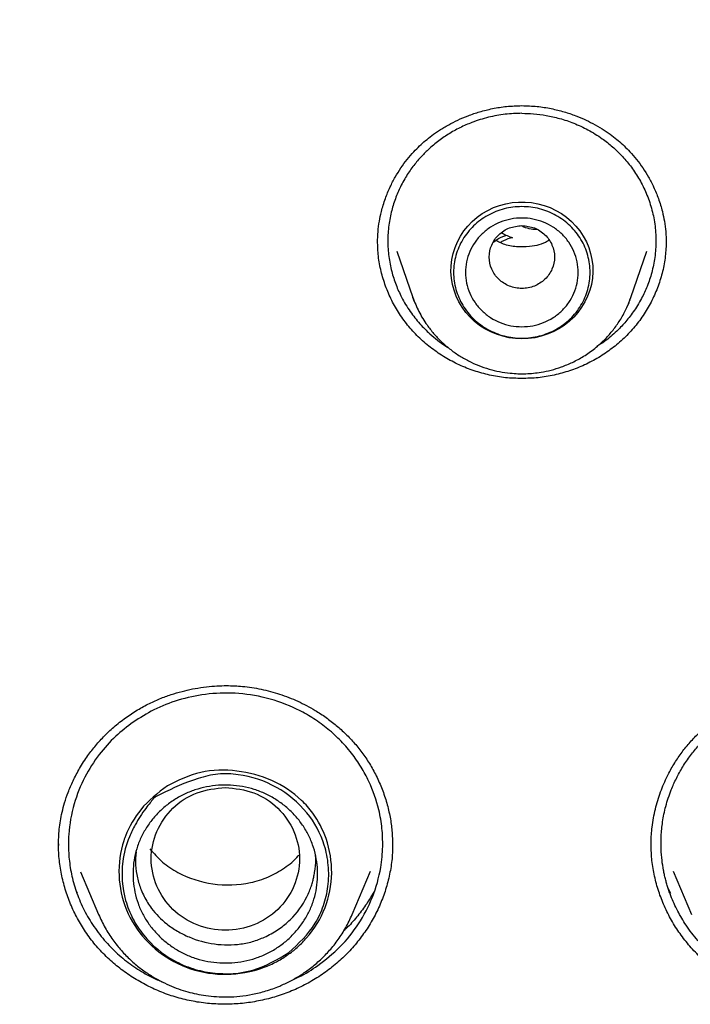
# Model space of a CAD drawing. Header units: millimetres. Extents: x 8 to 955, y 12 to 2039.
# Tile 98 of 115: x 469 to 481, y 1872 to 1888. Entities that reach past the tile are written whole.
import ezdxf

# ---------------------------------------------------------------- set-up
doc = ezdxf.new("R2010")
doc.units = ezdxf.units.MM

msp = doc.modelspace()

# ---------------------------------------------------------------- linework, layer by layer
at = {"color": 7, "linetype": 'Continuous', "lineweight": 30}
for p, q in [((475.752, 1884.556), (476.022, 1883.773)), ((479.696, 1883.773), (479.966, 1884.556)), ((479.691, 1883.762), (479.696, 1883.773)), ((470.054, 1874.541), (470.054, 1874.55)), ((475.677, 1874.551), (475.677, 1874.541)), ((480.04, 1874.536), (480.04, 1874.541)), ((470.421, 1874.095), (470.726, 1873.377)), ((474.999, 1873.377), (475.31, 1874.109)), ((480.408, 1874.109), (480.719, 1873.377)), ((480.369, 1873.733), (480.319, 1873.833)), ((470.728, 1873.372), (470.726, 1873.377))]:
    msp.add_line(p, q, dxfattribs=at)
at = {"color": 7, "linetype": 'Continuous', "lineweight": 30, "flags": 128}
for points in [[(477.859, 1883.077), (477.75, 1883.082), (477.642, 1883.096), (477.536, 1883.12), (477.433, 1883.153), (477.333, 1883.195), (477.237, 1883.245), (477.147, 1883.304), (477.062, 1883.37), (476.985, 1883.443), (476.914, 1883.523), (476.851, 1883.609), (476.797, 1883.7), (476.751, 1883.795), (476.715, 1883.894), (476.688, 1883.995), (476.67, 1884.099), (476.663, 1884.204), (476.665, 1884.309), (476.678, 1884.413), (476.7, 1884.515), (476.732, 1884.616), (476.773, 1884.713), (476.823, 1884.806), (476.882, 1884.895), (476.948, 1884.977), (477.023, 1885.054), (477.104, 1885.124), (477.191, 1885.186), (477.284, 1885.241), (477.382, 1885.287), (477.484, 1885.324), (477.589, 1885.353), (477.696, 1885.372), (477.804, 1885.381), (477.913, 1885.381), (478.022, 1885.372), (478.129, 1885.353), (478.233, 1885.324), (478.335, 1885.287), (478.433, 1885.241), (478.526, 1885.186), (478.613, 1885.124), (478.695, 1885.054), (478.769, 1884.977), (478.836, 1884.895), (478.894, 1884.806), (478.945, 1884.713), (478.986, 1884.616), (479.017, 1884.515), (479.04, 1884.413), (479.052, 1884.309), (479.054, 1884.204), (479.047, 1884.099), (479.03, 1883.995), (479.003, 1883.894), (478.966, 1883.795), (478.921, 1883.7), (478.866, 1883.609), (478.803, 1883.523), (478.733, 1883.443), (478.655, 1883.37), (478.57, 1883.304), (478.48, 1883.245), (478.385, 1883.195), (478.285, 1883.153), (478.181, 1883.12), (478.075, 1883.096), (477.967, 1883.082), (477.859, 1883.077)], [(476.058, 1883.678), (476.048, 1883.703), (476.022, 1883.773)]]:
    msp.add_lwpolyline(points, dxfattribs=at)
at = {"color": 7, "linetype": 'Continuous', "lineweight": 30}
msp.add_arc((477.971, 1884.368), 1.824, 335.3966, 340.9628, dxfattribs=at)
for points, knots in [([(477.859, 1924.791), (477.549, 1924.79), (476.938, 1924.787), (476.036, 1924.764), (475.161, 1924.729), (474.313, 1924.682), (473.493, 1924.624), (472.699, 1924.557), (471.91, 1924.479), (471.125, 1924.39), (470.348, 1924.291), (469.605, 1924.186), (468.894, 1924.076), (468.217, 1923.962), (467.573, 1923.847), (466.962, 1923.73), (466.384, 1923.613), (465.839, 1923.496), (465.329, 1923.382), (464.854, 1923.272), (464.41, 1923.165), (463.984, 1923.058), (463.29, 1922.879), (462.321, 1922.613), (461.078, 1922.24), (459.831, 1921.834), (458.581, 1921.394), (457.33, 1920.92), (456.078, 1920.411), (454.939, 1919.914), (453.912, 1919.441), (452.996, 1918.998), (452.082, 1918.535), (451.169, 1918.051), (450.263, 1917.548), (449.392, 1917.043), (448.567, 1916.545), (447.794, 1916.06), (447.056, 1915.579), (446.352, 1915.105), (445.716, 1914.662), (445.143, 1914.251), (444.621, 1913.868), (444.1, 1913.475), (443.57, 1913.066), (443.03, 1912.638), (442.445, 1912.162), (441.817, 1911.635), (441.145, 1911.053), (440.467, 1910.446), (439.723, 1909.756), (438.92, 1908.982), (438.066, 1908.119), (437.226, 1907.231), (436.401, 1906.317), (435.595, 1905.382), (434.807, 1904.423), (434.036, 1903.438), (433.278, 1902.421), (432.619, 1901.49), (432.052, 1900.654), (431.574, 1899.922), (431.105, 1899.178), (430.653, 1898.433), (430.224, 1897.699), (429.838, 1897.013), (429.492, 1896.377), (429.181, 1895.788), (428.939, 1895.313), (428.757, 1894.949), (428.63, 1894.692), (428.507, 1894.439), (428.39, 1894.193), (428.286, 1893.975), (428.199, 1893.789), (428.128, 1893.636), (428.067, 1893.501), (428.014, 1893.386), (427.97, 1893.289), (427.93, 1893.201), (427.883, 1893.095), (427.822, 1892.958), (427.746, 1892.786), (427.66, 1892.591), (427.561, 1892.36), (427.446, 1892.09), (427.315, 1891.777), (427.174, 1891.435), (427.025, 1891.063), (426.867, 1890.661), (426.681, 1890.175), (426.472, 1889.609), (426.246, 1888.973), (426.027, 1888.329), (425.817, 1887.681), (425.614, 1887.03), (425.42, 1886.375), (425.235, 1885.717), (425.022, 1884.923), (424.791, 1883.991), (424.548, 1882.918), (424.329, 1881.84), (424.134, 1880.762), (423.964, 1879.695), (423.819, 1878.643), (423.699, 1877.607), (423.6, 1876.581), (423.551, 1875.899), (423.527, 1875.56)], [0, 0, 0, 0, 0.011326, 0.022328, 0.033005, 0.043359, 0.053389, 0.063094, 0.072476, 0.082421, 0.091975, 0.101136, 0.109906, 0.118283, 0.126268, 0.133861, 0.141062, 0.147871, 0.154287, 0.160208, 0.16575, 0.171024, 0.176305, 0.192006, 0.207877, 0.223917, 0.240128, 0.256509, 0.273069, 0.289822, 0.302202, 0.314686, 0.327273, 0.339963, 0.352757, 0.365482, 0.377097, 0.38833, 0.39918, 0.409649, 0.419735, 0.427848, 0.435727, 0.443746, 0.452017, 0.460538, 0.46931, 0.479971, 0.49098, 0.502318, 0.513779, 0.528734, 0.543804, 0.558988, 0.574289, 0.589712, 0.60507, 0.62066, 0.636481, 0.652534, 0.663364, 0.674298, 0.685335, 0.696364, 0.707012, 0.717246, 0.725911, 0.734256, 0.742281, 0.745953, 0.749554, 0.753084, 0.756543, 0.759789, 0.762173, 0.764291, 0.766143, 0.767729, 0.76905, 0.770153, 0.771389, 0.773421, 0.775809, 0.778477, 0.781421, 0.785286, 0.789542, 0.794189, 0.799228, 0.804659, 0.810481, 0.818855, 0.827398, 0.835955, 0.844526, 0.85311, 0.861707, 0.870318, 0.878942, 0.892768, 0.906628, 0.920523, 0.934377, 0.94805, 0.961301, 0.974375, 0.987275, 1, 1, 1, 1]), ([(532.19, 1875.56), (532.187, 1875.614), (532.179, 1875.733), (532.165, 1875.929), (532.148, 1876.159), (532.126, 1876.424), (532.101, 1876.723), (532.071, 1877.049), (532.036, 1877.401), (531.996, 1877.777), (531.951, 1878.178), (531.9, 1878.595), (531.846, 1879.017), (531.761, 1879.629), (531.638, 1880.432), (531.456, 1881.484), (531.238, 1882.596), (530.98, 1883.766), (530.718, 1884.835), (530.459, 1885.805), (530.212, 1886.67), (529.953, 1887.517), (529.687, 1888.341), (529.413, 1889.14), (529.17, 1889.815), (528.961, 1890.373), (528.789, 1890.818), (528.616, 1891.255), (528.442, 1891.683), (528.291, 1892.044), (528.168, 1892.333), (528.078, 1892.543), (527.999, 1892.724), (527.932, 1892.876), (527.877, 1893), (527.835, 1893.095), (527.8, 1893.172), (527.766, 1893.248), (527.724, 1893.341), (527.672, 1893.454), (527.613, 1893.583), (527.548, 1893.725), (527.467, 1893.899), (527.368, 1894.108), (527.251, 1894.355), (527.121, 1894.624), (526.978, 1894.914), (526.822, 1895.226), (526.653, 1895.559), (526.471, 1895.91), (526.162, 1896.497), (525.722, 1897.301), (525.143, 1898.304), (524.552, 1899.278), (523.95, 1900.224), (523.339, 1901.141), (522.718, 1902.031), (522.084, 1902.902), (521.431, 1903.762), (520.752, 1904.618), (520.051, 1905.466), (519.328, 1906.303), (518.583, 1907.131), (517.812, 1907.952), (517.116, 1908.662), (516.512, 1909.257), (516.019, 1909.73), (515.545, 1910.174), (515.091, 1910.588), (514.688, 1910.949), (514.332, 1911.261), (514.022, 1911.529), (513.727, 1911.78), (513.446, 1912.015), (513.146, 1912.264), (512.81, 1912.538), (512.424, 1912.847), (512.007, 1913.175), (511.559, 1913.52), (511.078, 1913.881), (510.565, 1914.259), (510.042, 1914.633), (509.513, 1915.002), (508.986, 1915.361), (508.449, 1915.718), (507.909, 1916.067), (507.37, 1916.407), (506.833, 1916.737), (506.296, 1917.058), (505.662, 1917.428), (504.928, 1917.842), (504.096, 1918.293), (503.27, 1918.722), (502.407, 1919.152), (501.511, 1919.579), (500.582, 1920), (499.666, 1920.397), (498.763, 1920.768), (497.846, 1921.127), (496.916, 1921.472), (496.159, 1921.737), (495.599, 1921.925), (495.222, 1922.049), (494.822, 1922.178), (494.402, 1922.309), (493.962, 1922.442), (493.505, 1922.577), (493.019, 1922.715), (492.504, 1922.857), (491.961, 1923), (491.388, 1923.145), (490.765, 1923.296), (490.088, 1923.451), (489.357, 1923.609), (488.589, 1923.763), (487.785, 1923.913), (486.995, 1924.048), (486.221, 1924.169), (485.468, 1924.277), (484.691, 1924.378), (483.887, 1924.47), (483.059, 1924.553), (482.223, 1924.624), (481.38, 1924.684), (480.53, 1924.73), (479.659, 1924.765), (478.766, 1924.787), (478.163, 1924.79), (477.859, 1924.791)], [0, 0, 0, 0, 0.001975, 0.004387, 0.007242, 0.010542, 0.014288, 0.018481, 0.022836, 0.027587, 0.032737, 0.038106, 0.043476, 0.048848, 0.061511, 0.074179, 0.089265, 0.104356, 0.119453, 0.130894, 0.142288, 0.153439, 0.164328, 0.174954, 0.185318, 0.191411, 0.19741, 0.203314, 0.209124, 0.214816, 0.218075, 0.220945, 0.223423, 0.225511, 0.227209, 0.228515, 0.22944, 0.230382, 0.231677, 0.23328, 0.235064, 0.237021, 0.239151, 0.242276, 0.245711, 0.249458, 0.253516, 0.257885, 0.262565, 0.267555, 0.272761, 0.287502, 0.302, 0.316254, 0.330265, 0.344033, 0.357558, 0.370898, 0.384354, 0.39797, 0.411745, 0.425429, 0.439267, 0.453258, 0.467401, 0.476316, 0.484797, 0.492843, 0.500454, 0.50763, 0.512963, 0.518028, 0.522824, 0.527352, 0.531633, 0.537307, 0.543419, 0.549969, 0.556957, 0.564383, 0.572246, 0.580547, 0.58817, 0.596116, 0.604106, 0.612021, 0.619861, 0.627626, 0.635315, 0.642929, 0.654742, 0.666368, 0.677809, 0.689064, 0.701851, 0.714365, 0.726604, 0.738568, 0.750257, 0.762798, 0.775005, 0.77971, 0.784462, 0.789591, 0.795125, 0.800608, 0.806437, 0.812614, 0.819137, 0.826006, 0.833222, 0.840785, 0.849505, 0.858644, 0.868202, 0.87818, 0.888578, 0.897562, 0.906839, 0.916406, 0.926265, 0.936414, 0.946855, 0.956966, 0.967336, 0.977965, 0.988853, 1, 1, 1, 1]), ([(426.674, 1875.856), (426.711, 1876.055), (426.789, 1876.469), (426.918, 1877.096), (427.058, 1877.738), (427.208, 1878.378), (427.366, 1879.016), (427.532, 1879.652), (427.707, 1880.286), (427.891, 1880.917), (428.083, 1881.546), (428.284, 1882.173), (428.494, 1882.797), (428.712, 1883.418), (428.938, 1884.037), (429.172, 1884.652), (429.415, 1885.265), (429.667, 1885.874), (429.926, 1886.481), (430.194, 1887.084), (430.47, 1887.683), (430.754, 1888.279), (431.046, 1888.872), (431.346, 1889.46), (431.654, 1890.045), (431.971, 1890.626), (432.294, 1891.203), (432.626, 1891.775), (432.966, 1892.344), (433.313, 1892.908), (433.668, 1893.468), (434.03, 1894.023), (434.4, 1894.573), (434.777, 1895.119), (435.162, 1895.66), (435.554, 1896.196), (435.953, 1896.727), (436.36, 1897.253), (436.774, 1897.774), (437.194, 1898.29), (437.622, 1898.8), (438.056, 1899.305), (438.498, 1899.804), (438.946, 1900.298), (439.401, 1900.786), (439.862, 1901.268), (440.33, 1901.744), (440.804, 1902.215), (441.285, 1902.679), (441.772, 1903.137), (442.265, 1903.589), (442.764, 1904.035), (443.269, 1904.475), (443.78, 1904.908), (444.297, 1905.334), (444.82, 1905.755), (445.348, 1906.168), (445.882, 1906.575), (446.422, 1906.975), (446.967, 1907.368), (447.517, 1907.754), (448.072, 1908.133), (448.633, 1908.505), (449.198, 1908.87), (449.768, 1909.228), (450.344, 1909.579), (450.923, 1909.922), (451.508, 1910.259), (452.097, 1910.587), (452.69, 1910.908), (453.288, 1911.222), (453.89, 1911.528), (454.496, 1911.827), (455.106, 1912.118), (455.72, 1912.401), (456.338, 1912.676), (456.96, 1912.944), (457.585, 1913.203), (458.213, 1913.455), (458.845, 1913.699), (459.48, 1913.935), (460.118, 1914.162), (460.76, 1914.382), (461.404, 1914.594), (462.051, 1914.797), (462.701, 1914.993), (463.353, 1915.18), (464.008, 1915.358), (464.665, 1915.529), (465.325, 1915.691), (465.987, 1915.845), (466.65, 1915.991), (467.316, 1916.128), (467.983, 1916.257), (468.652, 1916.377), (469.323, 1916.489), (469.995, 1916.592), (470.669, 1916.687), (471.344, 1916.774), (472.019, 1916.852), (472.696, 1916.921), (473.374, 1916.982), (474.052, 1917.034), (474.732, 1917.078), (475.411, 1917.113), (476.091, 1917.14), (476.772, 1917.158), (477.452, 1917.167), (478.133, 1917.168), (478.814, 1917.16), (479.494, 1917.144), (480.174, 1917.119), (480.854, 1917.085), (481.533, 1917.043), (482.212, 1916.993), (482.89, 1916.934), (483.567, 1916.866), (484.243, 1916.79), (484.918, 1916.705), (485.592, 1916.611), (486.264, 1916.51), (486.935, 1916.399), (487.605, 1916.281), (488.272, 1916.154), (488.938, 1916.018), (489.602, 1915.874), (490.264, 1915.722), (490.924, 1915.561), (491.582, 1915.392), (492.237, 1915.215), (492.89, 1915.029), (493.541, 1914.836), (494.188, 1914.634), (494.833, 1914.424), (495.475, 1914.206), (496.114, 1913.979), (496.75, 1913.745), (497.382, 1913.503), (498.011, 1913.253), (498.637, 1912.994), (499.259, 1912.728), (499.878, 1912.455), (500.492, 1912.173), (501.103, 1911.884), (501.71, 1911.587), (502.313, 1911.282), (502.911, 1910.97), (503.506, 1910.65), (504.096, 1910.323), (504.681, 1909.988), (505.262, 1909.646), (505.838, 1909.297), (506.409, 1908.94), (506.976, 1908.577), (507.537, 1908.206), (508.093, 1907.828), (508.644, 1907.443), (509.19, 1907.051), (509.731, 1906.653), (510.266, 1906.247), (510.795, 1905.835), (511.319, 1905.416), (511.837, 1904.991), (512.35, 1904.559), (512.856, 1904.121), (513.356, 1903.676), (513.851, 1903.226), (514.339, 1902.768), (514.82, 1902.305), (515.296, 1901.836), (515.765, 1901.361), (516.228, 1900.88), (516.684, 1900.393), (517.133, 1899.9), (517.576, 1899.402), (518.012, 1898.898), (518.441, 1898.389), (518.863, 1897.875), (519.278, 1897.355), (519.685, 1896.83), (520.086, 1896.3), (520.48, 1895.765), (520.866, 1895.224), (521.245, 1894.68), (521.616, 1894.13), (521.98, 1893.576), (522.336, 1893.017), (522.685, 1892.454), (523.026, 1891.886), (523.359, 1891.314), (523.684, 1890.738), (524.002, 1890.158), (524.312, 1889.574), (524.613, 1888.986), (524.907, 1888.395), (525.193, 1887.799), (525.47, 1887.201), (525.74, 1886.598), (526.001, 1885.993), (526.254, 1885.384), (526.498, 1884.772), (526.735, 1884.157), (526.962, 1883.539), (527.182, 1882.918), (527.393, 1882.294), (527.595, 1881.668), (527.789, 1881.04), (527.975, 1880.409), (528.152, 1879.775), (528.32, 1879.14), (528.48, 1878.502), (528.63, 1877.863), (528.773, 1877.221), (528.906, 1876.578), (529.008, 1876.056), (529.063, 1875.748), (529.079, 1875.655)], [0, 0, 0, 0, 0.0043355, 0.0090234, 0.0137112, 0.0183991, 0.0230869, 0.0277747, 0.0324625, 0.0371503, 0.0418381, 0.0465259, 0.0512136, 0.0559014, 0.0605891, 0.0652768, 0.0699645, 0.0746522, 0.0793399, 0.0840276, 0.0887152, 0.0934028, 0.0980904, 0.102778, 0.1074656, 0.1121531, 0.1168407, 0.1215282, 0.1262157, 0.1309032, 0.1355906, 0.1402781, 0.1449655, 0.1496529, 0.1543403, 0.1590276, 0.163715, 0.1684023, 0.1730896, 0.1777769, 0.1824641, 0.1871514, 0.1918386, 0.1965258, 0.201213, 0.2059001, 0.2105873, 0.2152744, 0.2199615, 0.2246486, 0.2293356, 0.2340227, 0.2387097, 0.2433967, 0.2480837, 0.2527707, 0.2574576, 0.2621446, 0.2668315, 0.2715184, 0.2762053, 0.2808921, 0.285579, 0.2902658, 0.2949526, 0.2996394, 0.3043262, 0.309013, 0.3136997, 0.3183865, 0.3230732, 0.3277599, 0.3324466, 0.3371333, 0.34182, 0.3465066, 0.3511933, 0.3558799, 0.3605665, 0.3652531, 0.3699397, 0.3746263, 0.3793129, 0.3839995, 0.388686, 0.3933726, 0.3980591, 0.4027456, 0.4074321, 0.4121187, 0.4168052, 0.4214917, 0.4261782, 0.4308646, 0.4355511, 0.4402376, 0.4449241, 0.4496105, 0.454297, 0.4589834, 0.4636699, 0.4683563, 0.4730428, 0.4777292, 0.4824157, 0.4871021, 0.4917885, 0.496475, 0.5011614, 0.5058478, 0.5105343, 0.5152207, 0.5199071, 0.5245935, 0.52928, 0.5339664, 0.5386529, 0.5433393, 0.5480257, 0.5527122, 0.5573986, 0.5620851, 0.5667716, 0.571458, 0.5761445, 0.580831, 0.5855174, 0.5902039, 0.5948904, 0.5995769, 0.6042634, 0.6089499, 0.6136365, 0.618323, 0.6230095, 0.6276961, 0.6323826, 0.6370692, 0.6417558, 0.6464424, 0.651129, 0.6558156, 0.6605022, 0.6651888, 0.6698755, 0.6745622, 0.6792488, 0.6839355, 0.6886222, 0.6933089, 0.6979957, 0.7026824, 0.7073692, 0.7120559, 0.7167427, 0.7214295, 0.7261163, 0.7308032, 0.73549, 0.7401769, 0.7448638, 0.7495507, 0.7542376, 0.7589246, 0.7636115, 0.7682985, 0.7729855, 0.7776725, 0.7823596, 0.7870466, 0.7917337, 0.7964208, 0.8011079, 0.805795, 0.8104822, 0.8151694, 0.8198565, 0.8245438, 0.829231, 0.8339182, 0.8386055, 0.8432928, 0.8479801, 0.8526675, 0.8573548, 0.8620422, 0.8667296, 0.871417, 0.8761044, 0.8807919, 0.8854793, 0.8901668, 0.8948543, 0.8995419, 0.9042294, 0.908917, 0.9136045, 0.9182921, 0.9229798, 0.9276674, 0.932355, 0.9370427, 0.9417304, 0.9464181, 0.9511058, 0.9557935, 0.9604813, 0.965169, 0.9698568, 0.9745446, 0.9792324, 0.9839202, 0.988608, 0.9932958, 0.9979837, 1, 1, 1, 1]), ([(475.426, 1884.699), (475.428, 1884.76), (475.431, 1884.88), (475.455, 1885.054), (475.493, 1885.241), (475.552, 1885.435), (475.633, 1885.629), (475.722, 1885.801), (475.818, 1885.956), (475.924, 1886.099), (476.03, 1886.222), (476.134, 1886.327), (476.234, 1886.417), (476.345, 1886.506), (476.475, 1886.596), (476.621, 1886.684), (476.782, 1886.766), (476.956, 1886.84), (477.151, 1886.906), (477.368, 1886.959), (477.607, 1886.998), (477.773, 1887.003), (477.859, 1887.006)], [0, 0, 0, 0, 0.051713, 0.100717, 0.146982, 0.211127, 0.26886, 0.32036, 0.369459, 0.417371, 0.464082, 0.500593, 0.536423, 0.572499, 0.614157, 0.662343, 0.707496, 0.757175, 0.811337, 0.869914, 0.932824, 1, 1, 1, 1]), ([(477.859, 1887.006), (477.944, 1887.003), (478.111, 1886.998), (478.349, 1886.959), (478.566, 1886.906), (478.762, 1886.84), (478.936, 1886.766), (479.097, 1886.684), (479.242, 1886.596), (479.372, 1886.506), (479.483, 1886.417), (479.584, 1886.327), (479.688, 1886.222), (479.794, 1886.099), (479.899, 1885.956), (479.995, 1885.801), (480.085, 1885.629), (480.165, 1885.435), (480.224, 1885.241), (480.263, 1885.054), (480.286, 1884.88), (480.289, 1884.76), (480.291, 1884.699)], [0, 0, 0, 0, 0.0671764, 0.1300859, 0.1886629, 0.2428249, 0.2925039, 0.3376574, 0.3858434, 0.4275009, 0.4635769, 0.499407, 0.5359181, 0.5826289, 0.630541, 0.6796402, 0.7311396, 0.7888734, 0.8530185, 0.8992831, 0.9482875, 1, 1, 1, 1]), ([(477.859, 1886.877), (477.765, 1886.874), (477.575, 1886.867), (477.292, 1886.814), (477.037, 1886.735), (476.812, 1886.636), (476.617, 1886.527), (476.431, 1886.398), (476.294, 1886.28), (476.197, 1886.183), (476.132, 1886.114), (476.068, 1886.038), (476.004, 1885.956), (475.942, 1885.866), (475.882, 1885.769), (475.809, 1885.635), (475.731, 1885.46), (475.659, 1885.235), (475.611, 1884.988), (475.594, 1884.727), (475.611, 1884.466), (475.659, 1884.217), (475.733, 1883.988), (475.835, 1883.76), (475.968, 1883.539), (476.131, 1883.334), (476.289, 1883.175), (476.438, 1883.053), (476.54, 1882.977), (476.601, 1882.94), (476.613, 1882.933)], [0, 0, 0, 0, 0.048741, 0.098441, 0.149107, 0.187753, 0.226947, 0.266691, 0.306987, 0.322837, 0.339623, 0.357345, 0.376005, 0.395602, 0.416137, 0.437611, 0.477439, 0.520143, 0.565728, 0.614196, 0.6624, 0.708216, 0.751638, 0.792663, 0.843614, 0.890295, 0.932698, 0.962634, 0.992492, 1, 1, 1, 1]), ([(477.859, 1886.877), (477.924, 1886.875), (478.062, 1886.872), (478.275, 1886.843), (478.502, 1886.792), (478.739, 1886.712), (478.98, 1886.6), (479.199, 1886.464), (479.391, 1886.312), (479.557, 1886.151), (479.71, 1885.967), (479.846, 1885.759), (479.96, 1885.528), (480.048, 1885.278), (480.104, 1885.009), (480.124, 1884.729), (480.105, 1884.454), (480.053, 1884.197), (479.976, 1883.966), (479.891, 1883.783), (479.81, 1883.641), (479.739, 1883.533), (479.667, 1883.436), (479.595, 1883.35), (479.526, 1883.274), (479.416, 1883.165), (479.287, 1883.052), (479.168, 1882.977), (479.124, 1882.95)], [0, 0, 0, 0, 0.034302, 0.071694, 0.112178, 0.15576, 0.202441, 0.252228, 0.29162, 0.332765, 0.375665, 0.420323, 0.46674, 0.51492, 0.564866, 0.616593, 0.667994, 0.715752, 0.759861, 0.800316, 0.825258, 0.848572, 0.870255, 0.890307, 0.908728, 0.925616, 0.972837, 1, 1, 1, 1]), ([(477.859, 1884.985), (477.787, 1884.977), (477.643, 1884.961), (477.459, 1884.839), (477.338, 1884.663), (477.294, 1884.455), (477.338, 1884.248), (477.459, 1884.07), (477.643, 1883.954), (477.859, 1883.911), (478.074, 1883.954), (478.258, 1884.07), (478.379, 1884.248), (478.423, 1884.455), (478.379, 1884.663), (478.258, 1884.839), (478.074, 1884.961), (477.931, 1884.977), (477.859, 1884.985)], [0, 0, 0, 0, 0.0625, 0.125, 0.1875, 0.25, 0.3125, 0.375, 0.4375, 0.5, 0.5625, 0.625, 0.6875, 0.75, 0.8125, 0.875, 0.9375, 1, 1, 1, 1]), ([(477.523, 1884.864), (477.525, 1884.863), (477.553, 1884.843), (477.612, 1884.815), (477.671, 1884.792), (477.7, 1884.781)], [0, 0, 0, 0, 0.041851, 0.518564, 1, 1, 1, 1]), ([(478.111, 1884.917), (478.11, 1884.917), (478.067, 1884.913), (477.983, 1884.93), (477.894, 1884.953), (477.856, 1884.98), (477.851, 1884.984)], [0, 0, 0, 0, 0.013842, 0.475906, 0.937348, 1, 1, 1, 1]), ([(477.859, 1882.408), (477.767, 1882.411), (477.584, 1882.416), (477.314, 1882.462), (477.052, 1882.534), (476.8, 1882.634), (476.561, 1882.76), (476.338, 1882.911), (476.133, 1883.085), (475.951, 1883.281), (475.793, 1883.494), (475.662, 1883.723), (475.558, 1883.963), (475.483, 1884.212), (475.435, 1884.468), (475.429, 1884.64), (475.427, 1884.726)], [0, 0, 0, 0, 0.072008, 0.143547, 0.21482, 0.285993, 0.357222, 0.428671, 0.500532, 0.572446, 0.644031, 0.715415, 0.78668, 0.857885, 0.929097, 1, 1, 1, 1]), ([(477.38, 1884.7), (477.387, 1884.707), (477.432, 1884.75), (477.509, 1884.792), (477.58, 1884.815), (477.602, 1884.822)], [0, 0, 0, 0, 0.12141, 0.735591, 1, 1, 1, 1]), ([(478.31, 1884.739), (478.303, 1884.733), (478.213, 1884.667), (478.018, 1884.629), (477.766, 1884.619), (477.57, 1884.656), (477.464, 1884.712), (477.423, 1884.733)], [0, 0, 0, 0, 0.029997, 0.367786, 0.609493, 0.850518, 1, 1, 1, 1]), ([(477.7, 1884.781), (477.649, 1884.767), (477.576, 1884.748), (477.513, 1884.71), (477.495, 1884.699)], [0, 0, 0, 0, 0.711629, 1, 1, 1, 1]), ([(480.291, 1884.726), (480.288, 1884.64), (480.282, 1884.468), (480.234, 1884.212), (480.159, 1883.963), (480.055, 1883.723), (479.924, 1883.494), (479.766, 1883.281), (479.584, 1883.085), (479.379, 1882.911), (479.156, 1882.76), (478.917, 1882.634), (478.665, 1882.534), (478.403, 1882.462), (478.133, 1882.416), (477.95, 1882.411), (477.859, 1882.408)], [0, 0, 0, 0, 0.070903, 0.142115, 0.21332, 0.284585, 0.355969, 0.427554, 0.499468, 0.571329, 0.642778, 0.714007, 0.78518, 0.856453, 0.927992, 1, 1, 1, 1]), ([(476.022, 1883.773), (476.053, 1883.693), (476.117, 1883.531), (476.241, 1883.331), (476.37, 1883.165), (476.497, 1883.031), (476.639, 1882.907), (476.794, 1882.796), (476.959, 1882.702), (477.129, 1882.625), (477.304, 1882.565), (477.482, 1882.522), (477.689, 1882.492), (477.923, 1882.484), (478.154, 1882.507), (478.355, 1882.549), (478.532, 1882.603), (478.716, 1882.679), (478.905, 1882.782), (479.093, 1882.914), (479.258, 1883.064), (479.399, 1883.224), (479.515, 1883.389), (479.616, 1883.568), (479.666, 1883.698), (479.691, 1883.762)], [0, 0, 0, 0, 0.053788, 0.109359, 0.147453, 0.186409, 0.226269, 0.266619, 0.306427, 0.345653, 0.3843, 0.422372, 0.459872, 0.515033, 0.568925, 0.60468, 0.643159, 0.684801, 0.729637, 0.777693, 0.828995, 0.869627, 0.912103, 0.956425, 1, 1, 1, 1]), ([(471.206, 1876.711), (471.272, 1876.755), (471.402, 1876.841), (471.603, 1876.946), (471.8, 1877.032), (471.991, 1877.099), (472.173, 1877.149), (472.357, 1877.189), (472.538, 1877.215), (472.715, 1877.231), (472.875, 1877.235), (473.017, 1877.232), (473.213, 1877.218), (473.467, 1877.18), (473.781, 1877.096), (474.087, 1876.976), (474.346, 1876.839), (474.56, 1876.699), (474.733, 1876.566), (474.894, 1876.42), (475.044, 1876.261), (475.183, 1876.087), (475.31, 1875.896), (475.422, 1875.687), (475.518, 1875.462), (475.594, 1875.227), (475.646, 1874.99), (475.675, 1874.765), (475.679, 1874.62), (475.68, 1874.551)], [0, 0, 0, 0, 0.0390364, 0.0758969, 0.110637, 0.1432907, 0.1738787, 0.2024139, 0.2339564, 0.2625655, 0.2882471, 0.3110038, 0.331484, 0.3829496, 0.4353507, 0.4886871, 0.5425366, 0.5784131, 0.6142397, 0.6500011, 0.6858031, 0.7226091, 0.7607659, 0.8003461, 0.8413432, 0.8834539, 0.9246116, 0.9643667, 1, 1, 1, 1]), ([(480.037, 1874.535), (480.036, 1874.549), (480.036, 1874.582), (480.037, 1874.645), (480.041, 1874.736), (480.053, 1874.859), (480.075, 1875.004), (480.107, 1875.154), (480.147, 1875.3), (480.195, 1875.442), (480.249, 1875.58), (480.321, 1875.736), (480.416, 1875.908), (480.538, 1876.091), (480.674, 1876.262), (480.823, 1876.42), (480.983, 1876.564), (481.179, 1876.716), (481.413, 1876.864), (481.632, 1876.973), (481.796, 1877.04), (481.903, 1877.08), (482.011, 1877.114), (482.126, 1877.146), (482.255, 1877.176), (482.404, 1877.203), (482.573, 1877.224), (482.763, 1877.235), (482.972, 1877.233), (483.185, 1877.215), (483.4, 1877.182), (483.612, 1877.133), (483.833, 1877.064), (484.059, 1876.973), (484.29, 1876.857), (484.436, 1876.761), (484.512, 1876.711)], [0, 0, 0, 0, 0.00815, 0.019161, 0.033131, 0.055521, 0.081426, 0.107173, 0.132587, 0.157654, 0.182362, 0.206704, 0.243825, 0.280299, 0.316334, 0.352053, 0.387462, 0.422548, 0.473696, 0.522505, 0.54137, 0.559851, 0.577948, 0.596335, 0.617581, 0.641945, 0.669401, 0.6999, 0.73345, 0.770061, 0.802925, 0.837938, 0.875117, 0.914487, 0.956091, 1, 1, 1, 1]), ([(474.422, 1872.518), (474.55, 1872.618), (474.81, 1872.822), (475.121, 1873.216), (475.359, 1873.669), (475.483, 1874.116), (475.52, 1874.508), (475.507, 1874.833), (475.444, 1875.204), (475.322, 1875.552), (475.152, 1875.867), (474.988, 1876.104), (474.791, 1876.327), (474.567, 1876.528), (474.327, 1876.698), (473.995, 1876.882), (473.562, 1877.04), (473.036, 1877.12), (472.534, 1877.102), (472.073, 1877.002), (471.661, 1876.842), (471.424, 1876.691), (471.309, 1876.618)], [0, 0, 0, 0, 0.059377, 0.120658, 0.183838, 0.248912, 0.293389, 0.331663, 0.371029, 0.434775, 0.468828, 0.504306, 0.542041, 0.578874, 0.614807, 0.649841, 0.717119, 0.780825, 0.840961, 0.897534, 0.950546, 1, 1, 1, 1]), ([(481.295, 1872.518), (481.211, 1872.581), (481.042, 1872.709), (480.818, 1872.938), (480.63, 1873.182), (480.479, 1873.436), (480.392, 1873.628), (480.343, 1873.762), (480.319, 1873.833), (480.297, 1873.905), (480.278, 1873.977), (480.26, 1874.051), (480.239, 1874.154), (480.217, 1874.297), (480.202, 1874.489), (480.203, 1874.706), (480.227, 1874.947), (480.281, 1875.209), (480.351, 1875.42), (480.416, 1875.575), (480.462, 1875.672), (480.513, 1875.769), (480.569, 1875.866), (480.632, 1875.963), (480.719, 1876.084), (480.829, 1876.218), (480.959, 1876.354), (481.081, 1876.465), (481.191, 1876.554), (481.285, 1876.622), (481.35, 1876.666), (481.389, 1876.691), (481.408, 1876.702), (481.425, 1876.713), (481.439, 1876.722), (481.452, 1876.729), (481.534, 1876.778), (481.691, 1876.86), (481.933, 1876.958), (482.181, 1877.032), (482.438, 1877.083), (482.704, 1877.109), (482.973, 1877.11), (483.238, 1877.084), (483.524, 1877.029), (483.824, 1876.935), (484.131, 1876.798), (484.316, 1876.678), (484.408, 1876.618)], [0, 0, 0, 0, 0.038299, 0.077479, 0.117541, 0.151879, 0.186837, 0.1961, 0.205405, 0.214753, 0.224143, 0.233575, 0.24305, 0.263882, 0.287885, 0.315058, 0.3454, 0.378906, 0.415574, 0.428507, 0.44179, 0.455425, 0.469411, 0.483748, 0.498436, 0.524687, 0.547931, 0.568168, 0.585399, 0.599625, 0.610847, 0.61392, 0.616659, 0.619065, 0.621136, 0.622874, 0.624278, 0.656058, 0.687545, 0.718741, 0.749646, 0.782455, 0.814831, 0.846774, 0.878286, 0.91962, 0.960191, 1, 1, 1, 1]), ([(470.051, 1874.546), (470.051, 1874.59), (470.052, 1874.678), (470.063, 1874.815), (470.081, 1874.957), (470.111, 1875.106), (470.154, 1875.267), (470.214, 1875.444), (470.297, 1875.638), (470.407, 1875.847), (470.535, 1876.046), (470.678, 1876.23), (470.83, 1876.397), (471.005, 1876.562), (471.138, 1876.661), (471.206, 1876.711)], [0, 0, 0, 0, 0.053699, 0.109229, 0.166634, 0.226052, 0.290044, 0.36335, 0.446125, 0.538368, 0.640017, 0.722365, 0.809858, 0.902419, 1, 1, 1, 1]), ([(471.309, 1876.618), (471.209, 1876.542), (470.997, 1876.38), (470.72, 1876.069), (470.476, 1875.688), (470.294, 1875.233), (470.219, 1874.81), (470.215, 1874.448), (470.244, 1874.164), (470.309, 1873.876), (470.413, 1873.587), (470.556, 1873.305), (470.738, 1873.038), (470.952, 1872.797), (471.189, 1872.588), (471.444, 1872.416), (471.648, 1872.302), (471.77, 1872.255), (471.798, 1872.244)], [0, 0, 0, 0, 0.069204, 0.145577, 0.229123, 0.319844, 0.417747, 0.469469, 0.522997, 0.578332, 0.635476, 0.69443, 0.755196, 0.814875, 0.872792, 0.928946, 0.983335, 1, 1, 1, 1]), ([(471.885, 1875.548), (472.068, 1875.637), (472.435, 1875.814), (473.063, 1875.823), (473.657, 1875.664), (474.084, 1875.384), (474.386, 1875.039), (474.598, 1874.63), (474.689, 1874.073), (474.576, 1873.481), (474.344, 1873.105), (474.14, 1872.885), (474.016, 1872.771), (473.88, 1872.673), (473.792, 1872.619), (473.749, 1872.595), (473.701, 1872.57), (473.52, 1872.482), (473.141, 1872.365), (472.57, 1872.357), (471.979, 1872.555), (471.491, 1872.932), (471.163, 1873.445), (471.036, 1874.034), (471.09, 1874.434), (471.154, 1874.63), (471.163, 1874.656), (471.232, 1874.84), (471.425, 1875.19), (471.724, 1875.423), (471.885, 1875.548)], [0, 0, 0, 0, 0.054441, 0.108786, 0.163308, 0.217657, 0.243981, 0.288324, 0.342951, 0.397646, 0.45232, 0.461734, 0.479824, 0.497912, 0.507248, 0.507662, 0.51131, 0.521791, 0.561902, 0.616761, 0.671676, 0.726241, 0.781019, 0.835686, 0.890373, 0.890651, 0.892637, 0.89797, 0.94522, 1, 1, 1, 1]), ([(473.931, 1872.735), (473.735, 1872.62), (473.345, 1872.39), (472.756, 1872.361), (472.31, 1872.455), (471.892, 1872.636), (471.539, 1872.931), (471.293, 1873.302), (471.131, 1873.714), (471.094, 1874.199), (471.209, 1874.626), (471.355, 1874.923), (471.478, 1875.111), (471.576, 1875.238), (471.611, 1875.281), (471.634, 1875.307), (471.652, 1875.328), (471.668, 1875.346), (471.67, 1875.349), (471.672, 1875.351), (471.672, 1875.351), (471.672, 1875.351), (471.672, 1875.351), (471.672, 1875.351), (471.672, 1875.351), (471.673, 1875.351), (471.677, 1875.354), (471.712, 1875.372), (471.948, 1875.495), (472.291, 1875.649), (472.736, 1875.759), (473.195, 1875.74), (473.743, 1875.555), (474.261, 1875.128), (474.524, 1874.638), (474.609, 1874.205), (474.604, 1873.859), (474.526, 1873.527), (474.342, 1873.121), (474.095, 1872.889), (473.931, 1872.735)], [0, 0, 0, 0, 0.0619582, 0.1241789, 0.1555135, 0.18685, 0.2491232, 0.2803453, 0.3115815, 0.3738225, 0.4150138, 0.4360604, 0.4673616, 0.4786052, 0.4814944, 0.4830993, 0.4885977, 0.4893104, 0.4897319, 0.4898295, 0.4898494, 0.4898515, 0.4898528, 0.489854, 0.4898561, 0.489875, 0.4900398, 0.4912446, 0.500723, 0.5632391, 0.5945456, 0.6260222, 0.6881058, 0.7503286, 0.8088231, 0.8411089, 0.8753151, 0.9065225, 0.9377511, 1, 1, 1, 1]), ([(472.162, 1875.401), (472.224, 1875.428), (472.347, 1875.482), (472.545, 1875.532), (472.747, 1875.559), (472.951, 1875.561), (473.153, 1875.538), (473.351, 1875.489), (473.54, 1875.415), (473.717, 1875.318), (473.879, 1875.199), (474.025, 1875.062), (474.152, 1874.907), (474.256, 1874.737), (474.336, 1874.555), (474.39, 1874.364), (474.417, 1874.169), (474.419, 1873.973), (474.395, 1873.778), (474.344, 1873.588), (474.268, 1873.407), (474.167, 1873.236), (474.044, 1873.079), (473.901, 1872.938), (473.74, 1872.816), (473.563, 1872.716), (473.374, 1872.639), (473.176, 1872.587), (472.973, 1872.561), (472.769, 1872.559), (472.567, 1872.583), (472.37, 1872.632), (472.182, 1872.706), (472.005, 1872.804), (471.842, 1872.923), (471.697, 1873.06), (471.57, 1873.215), (471.466, 1873.384), (471.387, 1873.565), (471.334, 1873.755), (471.306, 1873.949), (471.304, 1874.146), (471.328, 1874.342), (471.379, 1874.533), (471.457, 1874.716), (471.558, 1874.887), (471.682, 1875.044), (471.825, 1875.183), (471.984, 1875.306), (472.103, 1875.369), (472.162, 1875.401)], [0, 0, 0, 0, 0.02077, 0.041576, 0.062413, 0.083256, 0.104081, 0.124882, 0.145667, 0.166456, 0.187267, 0.208105, 0.22898, 0.249921, 0.270861, 0.291736, 0.312571, 0.333375, 0.354147, 0.374905, 0.395667, 0.416452, 0.437275, 0.458137, 0.479046, 0.50003, 0.521012, 0.541913, 0.562763, 0.583573, 0.604346, 0.625098, 0.645864, 0.666668, 0.687503, 0.708347, 0.729174, 0.749982, 0.770777, 0.791574, 0.812391, 0.833231, 0.854101, 0.875028, 0.895955, 0.916825, 0.937662, 0.958469, 0.979244, 1, 1, 1, 1]), ([(472.862, 1875.52), (472.699, 1875.502), (472.373, 1875.464), (471.955, 1875.188), (471.68, 1874.789), (471.579, 1874.316), (471.68, 1873.844), (471.955, 1873.441), (472.373, 1873.176), (472.862, 1873.079), (473.352, 1873.176), (473.77, 1873.441), (474.045, 1873.844), (474.146, 1874.316), (474.045, 1874.789), (473.77, 1875.188), (473.352, 1875.464), (473.026, 1875.502), (472.862, 1875.52)], [0, 0, 0, 0, 0.0625, 0.125, 0.1875, 0.25, 0.3125, 0.375, 0.4375, 0.5, 0.5625, 0.625, 0.6875, 0.75, 0.8125, 0.875, 0.9375, 1, 1, 1, 1]), ([(474.521, 1872.387), (474.445, 1872.336), (474.292, 1872.236), (474.044, 1872.113), (473.788, 1872.014), (473.523, 1871.939), (473.252, 1871.889), (472.976, 1871.864), (472.699, 1871.866), (472.422, 1871.894), (472.15, 1871.948), (471.885, 1872.028), (471.631, 1872.133), (471.389, 1872.26), (471.161, 1872.409), (470.949, 1872.578), (470.756, 1872.766), (470.582, 1872.972), (470.432, 1873.194), (470.305, 1873.429), (470.202, 1873.675), (470.125, 1873.929), (470.075, 1874.19), (470.05, 1874.404), (470.053, 1874.531), (470.054, 1874.569)], [0, 0, 0, 0, 0.044902, 0.089564, 0.134079, 0.178523, 0.222961, 0.267461, 0.312098, 0.356961, 0.401851, 0.446557, 0.491144, 0.535654, 0.580114, 0.62455, 0.668993, 0.713491, 0.758009, 0.802505, 0.847008, 0.891522, 0.936044, 0.980569, 1, 1, 1, 1]), ([(475.678, 1874.567), (475.679, 1874.517), (475.68, 1874.379), (475.652, 1874.153), (475.596, 1873.894), (475.512, 1873.641), (475.404, 1873.397), (475.271, 1873.164), (475.116, 1872.945), (474.939, 1872.74), (474.742, 1872.551), (474.595, 1872.442), (474.521, 1872.387)], [0, 0, 0, 0, 0.058904, 0.163478, 0.267975, 0.372249, 0.476445, 0.58067, 0.685018, 0.789592, 0.894525, 1, 1, 1, 1]), ([(481.196, 1872.387), (481.122, 1872.442), (480.975, 1872.551), (480.779, 1872.74), (480.601, 1872.945), (480.446, 1873.164), (480.313, 1873.397), (480.205, 1873.641), (480.122, 1873.894), (480.066, 1874.153), (480.037, 1874.379), (480.039, 1874.517), (480.039, 1874.567)], [0, 0, 0, 0, 0.105475, 0.210408, 0.314982, 0.41933, 0.523555, 0.627751, 0.732025, 0.836522, 0.941096, 1, 1, 1, 1]), ([(471.358, 1874.435), (471.351, 1874.361), (471.337, 1874.214), (471.376, 1873.997), (471.429, 1873.821), (471.492, 1873.682), (471.55, 1873.578), (471.663, 1873.413), (471.829, 1873.245), (472.052, 1873.093), (472.316, 1872.962), (472.677, 1872.862), (473.054, 1872.861), (473.345, 1872.922), (473.482, 1872.98), (473.549, 1873.009)], [0, 0, 0, 0, 0.072497, 0.142788, 0.212395, 0.251174, 0.289473, 0.327587, 0.443482, 0.51258, 0.582468, 0.721653, 0.860357, 0.9308, 1, 1, 1, 1]), ([(471.588, 1874.486), (471.657, 1874.408), (471.792, 1874.252), (472.142, 1874.023), (472.648, 1873.858), (473.186, 1873.876), (473.591, 1874), (473.86, 1874.157), (474.032, 1874.288), (474.096, 1874.375), (474.099, 1874.379)], [0, 0, 0, 0, 0.111605, 0.221547, 0.44197, 0.662673, 0.774639, 0.88421, 0.993527, 1, 1, 1, 1]), ([(473.549, 1873.009), (473.588, 1873.028), (473.663, 1873.067), (473.769, 1873.134), (473.867, 1873.208), (474.047, 1873.368), (474.186, 1873.563), (474.279, 1873.768), (474.312, 1873.856), (474.335, 1873.936), (474.352, 1874.011), (474.374, 1874.133), (474.392, 1874.256), (474.384, 1874.353), (474.382, 1874.375)], [0, 0, 0, 0, 0.0745015, 0.1471456, 0.2183958, 0.2887431, 0.5700925, 0.6313433, 0.6887716, 0.7369119, 0.7802284, 0.8259936, 0.9598088, 1, 1, 1, 1]), ([(470.373, 1873.739), (470.368, 1873.747), (470.36, 1873.759), (470.353, 1873.773), (470.351, 1873.779)], [0, 0, 0, 0, 0.584019, 1, 1, 1, 1]), ([(475.366, 1873.762), (475.326, 1873.694), (475.246, 1873.554), (475.096, 1873.355), (474.967, 1873.205), (474.882, 1873.128), (474.862, 1873.109)], [0, 0, 0, 0, 0.2898496, 0.5932586, 0.900332, 1, 1, 1, 1]), ([(470.726, 1873.377), (470.761, 1873.302), (470.83, 1873.153), (470.962, 1872.951), (471.106, 1872.77), (471.26, 1872.612), (471.421, 1872.476), (471.585, 1872.36), (471.75, 1872.264), (471.913, 1872.186), (472.071, 1872.124), (472.225, 1872.075), (472.379, 1872.038), (472.54, 1872.01), (472.715, 1871.992), (472.905, 1871.987), (473.11, 1871.999), (473.326, 1872.031), (473.551, 1872.087), (473.763, 1872.163), (473.956, 1872.253), (474.131, 1872.354), (474.302, 1872.474), (474.467, 1872.614), (474.624, 1872.774), (474.767, 1872.956), (474.897, 1873.157), (474.964, 1873.303), (474.999, 1873.377)], [0, 0, 0, 0, 0.046813, 0.091685, 0.134614, 0.175605, 0.214663, 0.251796, 0.287015, 0.320332, 0.351757, 0.381302, 0.409377, 0.439272, 0.471723, 0.506738, 0.544327, 0.584499, 0.627264, 0.67263, 0.708377, 0.745597, 0.784294, 0.824471, 0.86613, 0.909271, 0.953895, 1, 1, 1, 1]), ([(474.009, 1872.287), (474.041, 1872.3), (474.188, 1872.359), (474.319, 1872.448), (474.422, 1872.518)], [0, 0, 0, 0, 0.211551, 1, 1, 1, 1])]:
    msp.add_open_spline(points, degree=3, knots=knots, dxfattribs=at)
for points in [[(479.009, 1884.196), (479.007, 1884.148), (479.003, 1884.051), (478.972, 1883.908), (478.924, 1883.771), (478.857, 1883.64), (478.774, 1883.519), (478.674, 1883.41), (478.561, 1883.314), (478.435, 1883.234), (478.3, 1883.169), (478.157, 1883.123), (478.009, 1883.094), (477.859, 1883.085), (477.708, 1883.094), (477.56, 1883.123), (477.417, 1883.169), (477.282, 1883.234), (477.157, 1883.314), (477.043, 1883.41), (476.944, 1883.519), (476.86, 1883.64), (476.793, 1883.771), (476.745, 1883.908), (476.715, 1884.051), (476.705, 1884.196), (476.715, 1884.341), (476.745, 1884.484), (476.793, 1884.621), (476.86, 1884.752), (476.944, 1884.873), (477.043, 1884.982), (477.157, 1885.078), (477.282, 1885.158), (477.417, 1885.223), (477.56, 1885.27), (477.708, 1885.298), (477.859, 1885.307), (478.009, 1885.298), (478.157, 1885.27), (478.3, 1885.223), (478.435, 1885.158), (478.561, 1885.078), (478.674, 1884.982), (478.774, 1884.873), (478.857, 1884.752), (478.924, 1884.621), (478.972, 1884.484), (479.003, 1884.341), (479.007, 1884.244), (479.009, 1884.196)], [(477.859, 1883.281), (477.796, 1883.284), (477.672, 1883.291), (477.493, 1883.345), (477.327, 1883.43), (477.183, 1883.545), (477.064, 1883.684), (476.975, 1883.843), (476.921, 1884.016), (476.903, 1884.196), (476.921, 1884.376), (476.975, 1884.549), (477.064, 1884.708), (477.183, 1884.848), (477.327, 1884.962), (477.493, 1885.047), (477.672, 1885.1), (477.859, 1885.117), (478.045, 1885.1), (478.225, 1885.047), (478.39, 1884.962), (478.535, 1884.848), (478.654, 1884.708), (478.742, 1884.549), (478.796, 1884.376), (478.815, 1884.196), (478.796, 1884.016), (478.742, 1883.843), (478.654, 1883.684), (478.535, 1883.545), (478.39, 1883.43), (478.225, 1883.345), (478.045, 1883.291), (477.921, 1883.284), (477.859, 1883.281)]]:
    msp.add_open_spline(points, degree=3, dxfattribs=at)

doc.saveas('drawing.dxf')
